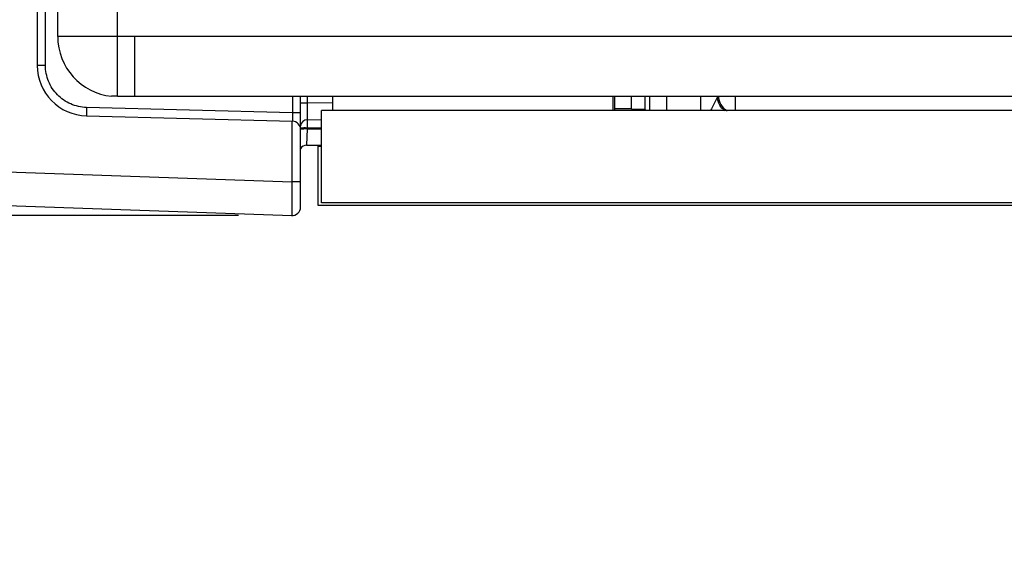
# Model space of a CAD drawing. Header units: inches. Extents: x 0 to 34, y 0 to 22.
# Tile 126 of 179: x 12.3 to 13.5, y 16 to 16.6. Entities that reach past the tile are written whole.
import ezdxf

# ---------------------------------------------------------------- set-up
doc = ezdxf.new("R2010")
doc.units = ezdxf.units.IN
doc.header["$LTSCALE"] = 1.87
doc.header["$MEASUREMENT"] = 0
doc.layers.get('0').update_dxf_attribs({"linetype": 'CONTINUOUS'})
doc.layers.add('02___PRT_ALL_AXES', color=7, linetype='CONTINUOUS')
doc.layers.add('DIMENSIONS', color=7, linetype='CONTINUOUS')
doc.styles.get("Standard").update_dxf_attribs({"font": 'txt', "width": 0.8})
doc.dimstyles.new('DIMSTYLE_1', dxfattribs={"dimtxt": 0.125, "dimasz": 0.18, "dimexe": 0.125, "dimexo": 0.0625, "dimgap": 0.0625, "dimtad": 0, "dimtih": 1, "dimtoh": 1, "dimzin": 4, "dimdsep": 46, "dimtxsty": 'STANDARD', "dimblk": '_FILLED', "dimblk1": '_FILLED', "dimblk2": '_FILLED', "dimcen": 0.09, "dimadec": 0, "dimazin": 0, "dimtp": 0.001, "dimtm": 0.001, "dimtfac": 1, "dimtofl": 0, "dimtmove": 0, "dimatfit": 3, "dimldrblk": '_FILLED', "dimfxl": 1, "dimtolj": 1, "dimtzin": 4, "dimarcsym": 0})

# ---------------------------------------------------------------- blocks, each defined once
blk = doc.blocks.new('_FILLED')
at = {"color": 0, "linetype": 'BYBLOCK'}
blk.add_solid([(0, 0), (-1, 0.1736), (-1, -0.1736)], dxfattribs=at)
blk = doc.blocks.new('*D2')
at = {"layer": 'DIMENSIONS', "color": 2, "linetype": 'CONTINUOUS'}
for p, q in [((11.5917, 16.5152), (11.5917, 15.513)), ((15.5565, 16.38), (15.5565, 15.513)), ((11.5917, 15.638), (12.8991, 15.638)), ((15.5565, 15.638), (14.2491, 15.638))]:
    blk.add_line(p, q, dxfattribs=at)
at = {"layer": 'DIMENSIONS', "color": 2, "linetype": 'CONTINUOUS', "xscale": 0.18, "yscale": 0.18, "zscale": 0.18, "rotation": 180}
blk.add_blockref('_FILLED', (11.5917, 15.638), dxfattribs=at)
at = {"layer": 'DIMENSIONS', "color": 2, "linetype": 'CONTINUOUS', "xscale": 0.18, "yscale": 0.18, "zscale": 0.18}
blk.add_blockref('_FILLED', (15.5565, 15.638), dxfattribs=at)
at = {"layer": 'DIMENSIONS', "color": 2, "linetype": 'CONTINUOUS', "insert": (13.5741, 15.7005), "char_height": 0.125, "width": 1.225, "attachment_point": 2, "line_spacing_factor": 0.9}
blk.add_mtext('3.96{\\Ftxt.shx;\\W1.000000;\\H0.125000; }[100.7]', dxfattribs=at)
blk = doc.blocks.new('*D3')
at = {"layer": 'DIMENSIONS', "color": 2, "linetype": 'CONTINUOUS'}
for p, q in [((11.5917, 16.5152), (11.5917, 14.763)), ((15.7425, 16.4433), (15.7425, 14.763)), ((11.5917, 14.888), (12.9921, 14.888)), ((15.7425, 14.888), (14.3421, 14.888))]:
    blk.add_line(p, q, dxfattribs=at)
at = {"layer": 'DIMENSIONS', "color": 2, "linetype": 'CONTINUOUS', "xscale": 0.18, "yscale": 0.18, "zscale": 0.18, "rotation": 180}
blk.add_blockref('_FILLED', (11.5917, 14.888), dxfattribs=at)
at = {"layer": 'DIMENSIONS', "color": 2, "linetype": 'CONTINUOUS', "xscale": 0.18, "yscale": 0.18, "zscale": 0.18}
blk.add_blockref('_FILLED', (15.7425, 14.888), dxfattribs=at)
at = {"layer": 'DIMENSIONS', "color": 2, "linetype": 'CONTINUOUS', "insert": (13.6671, 14.9505), "char_height": 0.125, "width": 1.225, "attachment_point": 2, "line_spacing_factor": 0.9}
blk.add_mtext('4.15{\\Ftxt.shx;\\W1.000000;\\H0.125000; }[105.4]', dxfattribs=at)
blk = doc.blocks.new('*D4')
at = {"layer": 'DIMENSIONS', "color": 2, "linetype": 'CONTINUOUS'}
for p, q in [((10.7797, 16.7247), (10.7797, 17.0847)), ((15.2118, 16.7247), (10.6547, 16.7247)), ((12.5948, 16.3884), (10.6547, 16.3884)), ((10.7797, 16.3884), (10.7797, 16.1377)), ((10.7797, 16.1377), (10.6622, 16.1377))]:
    blk.add_line(p, q, dxfattribs=at)
at = {"layer": 'DIMENSIONS', "color": 2, "linetype": 'CONTINUOUS', "xscale": 0.18, "yscale": 0.18, "zscale": 0.18}
for p, rotation in [((10.7797, 16.7247), 270), ((10.7797, 16.3884), 90)]:
    blk.add_blockref('_FILLED', p, dxfattribs=dict(at, rotation=rotation))
at = {"layer": 'DIMENSIONS', "color": 2, "linetype": 'CONTINUOUS', "insert": (10.5997, 16.2002), "char_height": 0.125, "width": 0.925, "attachment_point": 3, "line_spacing_factor": 0.9}
blk.add_mtext('.34{\\Ftxt.shx;\\W1.000000;\\H0.125000; }[8.5]', dxfattribs=at)

msp = doc.modelspace()

# ---------------------------------------------------------------- linework, layer by layer
at = {"color": 3, "linetype": 'CONTINUOUS'}
for p, q in [((12.4533, 16.5279), (12.4533, 19.7172)), ((12.3833, 16.5975), (12.3833, 19.6475)), ((12.4733, 16.5975), (12.3833, 16.5975)), ((12.4733, 16.5975), (12.4733, 16.5275)), ((12.4533, 16.5279), (12.4464, 16.5279)), ((12.4733, 16.5275), (12.4533, 16.5275)), ((12.7049, 16.5275), (12.7049, 16.511)), ((13.0326, 16.5275), (13.0326, 16.511))]:
    msp.add_line(p, q, dxfattribs=at)
at = {"color": 7, "linetype": 'CONTINUOUS'}
for p, q in [((12.3595, 19.6812), (12.3595, 16.5639)), ((12.369, 16.5639), (12.369, 19.6812)), ((12.369, 16.5639), (12.3595, 16.5639)), ((12.6579, 16.5275), (12.6579, 16.5084)), ((12.6675, 16.3982), (12.6675, 16.5275)), ((12.6675, 16.52), (12.6752, 16.52)), ((12.6752, 16.5275), (12.6752, 16.52)), ((12.6752, 16.52), (12.7051, 16.5205)), ((12.6752, 16.52), (12.6753, 16.5003)), ((13.0547, 16.5129), (13.0545, 16.5275)), ((13.0704, 16.5122), (13.0704, 16.5275)), ((13.0757, 16.5275), (13.0757, 16.511)), ((13.0954, 16.5275), (13.0954, 16.511)), ((13.1355, 16.511), (13.1355, 16.5275)), ((13.1551, 16.5271), (13.148, 16.5129)), ((13.1759, 16.5281), (13.1759, 16.511)), ((12.6579, 16.5084), (12.417, 16.5147)), ((12.6675, 16.5084), (12.6579, 16.5084)), ((12.692, 16.403), (12.692, 16.511)), ((15.522, 16.511), (12.692, 16.511)), ((13.0704, 16.5123), (13.0547, 16.5123)), ((13.0704, 16.5122), (13.0717, 16.511)), ((13.148, 16.5129), (13.1471, 16.5111)), ((12.417, 16.5048), (12.6579, 16.4985)), ((12.6573, 16.4985), (12.6573, 16.4277)), ((12.6752, 16.5002), (12.6752, 16.4963)), ((12.6752, 16.4963), (12.6752, 16.4938)), ((12.6752, 16.4938), (12.6752, 16.4906)), ((12.6753, 16.5003), (12.6922, 16.5006)), ((12.6673, 16.4907), (12.6712, 16.4907)), ((12.6673, 16.4897), (12.6712, 16.4898)), ((12.6751, 16.4897), (12.6744, 16.4705)), ((12.6752, 16.4906), (12.6751, 16.4897)), ((12.6751, 16.4897), (12.692, 16.4897)), ((12.692, 16.4906), (12.6752, 16.4906)), ((11.7437, 16.4596), (12.6573, 16.4277)), ((12.6744, 16.4705), (12.692, 16.4705)), ((12.6877, 16.4695), (12.6877, 16.4004)), ((12.6877, 16.4695), (12.692, 16.4695)), ((12.6675, 16.4277), (12.6573, 16.4277)), ((11.7437, 16.4203), (12.6573, 16.3884)), ((15.522, 16.403), (12.692, 16.403)), ((12.6877, 16.4004), (15.5487, 16.4004))]:
    msp.add_line(p, q, dxfattribs=at)
at = {"color": 3, "linetype": 'CONTINUOUS'}
msp.add_arc((12.4533, 16.5975), 0.07, 180, 264.3311, dxfattribs=at)
at = {"color": 7, "linetype": 'CONTINUOUS'}
for centre, radius, start, end in [((12.4185, 16.5639), 0.0591, 180, 268.5), ((13.1759, 16.5282), 0.0197, 180.0257, 241.9655), ((12.6577, 16.4887), 0.00984, 0, 88.5), ((12.6752, 16.4923), 0.00787, 90, 174.1511), ((12.6682, 16.2314), 0.2593, 88.468, 89.3373), ((12.6682, 16.2305), 0.2593, 88.468, 89.3373), ((12.6744, 16.4627), 0.00787, 90, 152.7822), ((12.6577, 16.3982), 0.00984, 264.7838, 360)]:
    msp.add_arc(centre, radius, start, end, dxfattribs=at)
for points, knots in [([(12.417, 16.5147), (12.4107, 16.5148), (12.398, 16.5176), (12.3821, 16.5287), (12.3715, 16.5448), (12.369, 16.5576), (12.369, 16.5639)], [0, 0, 0, 0, 0.24999, 0.499947, 0.74994, 1, 1, 1, 1]), ([(12.417, 16.5147), (12.4169, 16.5134), (12.4169, 16.5111), (12.4169, 16.5084), (12.4169, 16.5066), (12.4169, 16.5057), (12.417, 16.5052), (12.4169, 16.5048), (12.417, 16.5048)], [0, 0, 0, 0, 0.381823, 0.706518, 0.830742, 0.922936, 0.979948, 1, 1, 1, 1]), ([(12.6579, 16.5084), (12.658, 16.5071), (12.658, 16.5048), (12.6581, 16.502), (12.658, 16.5003), (12.6581, 16.4993), (12.658, 16.4989), (12.658, 16.4985), (12.6579, 16.4985)], [0, 0, 0, 0, 0.382718, 0.707133, 0.831375, 0.923617, 0.980411, 1, 1, 1, 1]), ([(12.6573, 16.4277), (12.6573, 16.4252), (12.6573, 16.4202), (12.6572, 16.4129), (12.6572, 16.4062), (12.6572, 16.4003), (12.6572, 16.396), (12.6572, 16.3932), (12.6572, 16.3915), (12.6573, 16.3902), (12.6572, 16.3892), (12.6574, 16.3888), (12.6573, 16.3884), (12.6573, 16.3884)], [0, 0, 0, 0, 0.194852, 0.382584, 0.555383, 0.706839, 0.831213, 0.881647, 0.923624, 0.956724, 0.980602, 0.99507, 1, 1, 1, 1])]:
    msp.add_open_spline(points, degree=3, knots=knots, dxfattribs=at)
for points in [[(13.1578, 16.5173), (13.1561, 16.5202), (13.1551, 16.5237), (13.1551, 16.5271)], [(13.1638, 16.5108), (13.1614, 16.5124), (13.1592, 16.5147), (13.1578, 16.5173)]]:
    msp.add_open_spline(points, degree=3, dxfattribs=at)
at = {"layer": '02___PRT_ALL_AXES', "color": 3, "linetype": 'CONTINUOUS'}
for p, q in [((15.3741, 16.5975), (12.4733, 16.5975)), ((15.4076, 16.5275), (12.4733, 16.5275))]:
    msp.add_line(p, q, dxfattribs=at)
at = {"layer": '02___PRT_ALL_AXES', "color": 7, "linetype": 'CONTINUOUS'}
for p, q in [((13.035, 16.511), (13.035, 16.5275)), ((13.0547, 16.5129), (13.035, 16.5129))]:
    msp.add_line(p, q, dxfattribs=at)

# ---------------------------------------------------------------- dimensions: what is measured, and where the dimension line sits
at = {"layer": 'DIMENSIONS', "color": 2, "linetype": 'CONTINUOUS'}
dim = msp.add_linear_dim(base=(10.7797, 16.3884), p1=(15.2743, 16.7247), p2=(12.6573, 16.3884), angle=270, dimstyle='DIMSTYLE_1', dxfattribs=at)
dim.commit()
dim.dimension.update_dxf_attribs({"geometry": '*D4', "text_midpoint": (10.1372, 16.1377), "dimtype": 160})
for base, p2, picture, middle in [((15.5565, 15.638), (15.5565, 16.4425), '*D2', (13.5741, 15.638)), ((15.7425, 14.888), (15.7425, 16.5058), '*D3', (13.6671, 14.888))]:
    dim = msp.add_linear_dim(base=base, p1=(11.5917, 16.5777), p2=p2, dimstyle='DIMSTYLE_1', dxfattribs=at)
    dim.commit()
    dim.dimension.update_dxf_attribs({"geometry": picture, "text_midpoint": middle, "dimtype": 160})

doc.saveas('drawing.dxf')
